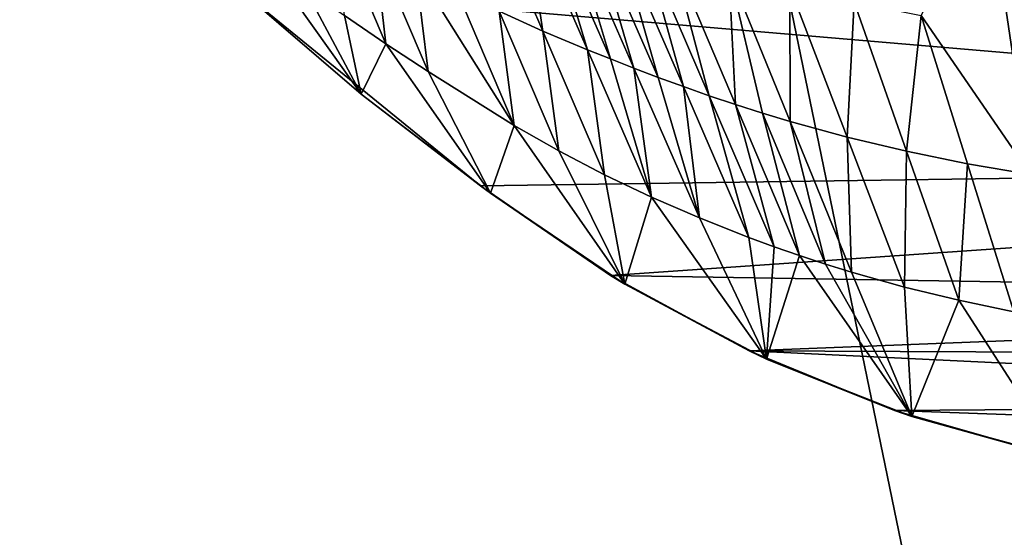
# Model space of a CAD drawing. Header units: metres. Extents: x -1204 to 0, y -809 to 0.
# Tile 41 of 111: x -834 to -668, y -260 to -173. Entities that reach past the tile are written whole.
import ezdxf

# ---------------------------------------------------------------- set-up
doc = ezdxf.new("R2010")
doc.units = ezdxf.units.M

msp = doc.modelspace()

# ---------------------------------------------------------------- linework, layer by layer
at = {"layer": 'top'}
for points in [[(-755.939514, -150.352722, 433.688721), (-745.527405, -174.585373, 498.048553), (-752.892517, -171.224625, 504.678192)], [(-755.939514, -150.352722, 433.688721), (-748.783142, -152.918121, 423.766235), (-745.527405, -174.585373, 498.048553)], [(-670.408142, -150.291504, 276.133057), (-663.208313, -198.755768, 453.357635), (-681.621887, -171.96669, 370.696869)], [(-670.408142, -150.291504, 276.133057), (-658.444458, -151.602676, 271.89743), (-663.208313, -198.755768, 453.357635)], [(-748.783142, -152.918121, 423.766235), (-737.993164, -177.746994, 491.480804), (-745.527405, -174.585373, 498.048553)], [(-745.084717, -154.201874, 418.879944), (-737.993164, -177.746994, 491.480804), (-748.783142, -152.918121, 423.766235)], [(-741.202209, -155.570221, 414.143372), (-734.129089, -179.281494, 488.255066), (-745.084717, -154.201874, 418.879944)], [(-745.084717, -154.201874, 418.879944), (-734.129089, -179.281494, 488.255066), (-737.993164, -177.746994, 491.480804)], [(-730.144409, -180.832718, 485.128632), (-734.129089, -179.281494, 488.255066), (-741.202209, -155.570221, 414.143372)], [(-741.202209, -155.570221, 414.143372), (-737.125061, -157.011215, 409.575043), (-730.144409, -180.832718, 485.128632)], [(-772.026794, -176.726257, 579.531555), (-780.622986, -156.534317, 531.939026), (-773.909912, -160.294296, 525.014587)], [(-772.026794, -176.726257, 579.531555), (-779.027222, -171.954514, 583.135681), (-780.622986, -156.534317, 531.939026)], [(-737.125061, -157.011215, 409.575043), (-726.033569, -182.393814, 482.112671), (-730.144409, -180.832718, 485.128632)], [(-737.125061, -157.011215, 409.575043), (-732.863159, -158.490784, 405.171509), (-726.033569, -182.393814, 482.112671)], [(-732.863159, -158.490784, 405.171509), (-728.423401, -159.985931, 400.934143), (-721.802124, -183.945175, 479.2052)], [(-732.863159, -158.490784, 405.171509), (-721.802124, -183.945175, 479.2052), (-726.033569, -182.393814, 482.112671)], [(-764.916565, -181.414001, 575.980713), (-772.026794, -176.726257, 579.531555), (-773.909912, -160.294296, 525.014587)], [(-773.909912, -160.294296, 525.014587), (-767.058655, -164.022842, 518.164001), (-764.916565, -181.414001, 575.980713)], [(-728.423401, -159.985931, 400.934143), (-717.454285, -185.473541, 476.407227), (-721.802124, -183.945175, 479.2052)], [(-728.423401, -159.985931, 400.934143), (-723.812683, -161.477097, 396.865082), (-717.454285, -185.473541, 476.407227)], [(-797.272644, -167.11203, 628.364624), (-792.632996, -162.085754, 590.483765), (-776.198181, -185.213669, 628.365112)], [(-792.632996, -162.085754, 590.483765), (-785.89093, -167.066299, 586.78833), (-776.198181, -185.213669, 628.365112)], [(-723.812683, -161.477097, 396.865082), (-712.994385, -186.967621, 473.720123), (-717.454285, -185.473541, 476.407227)], [(-723.812683, -161.477097, 396.865082), (-714.106873, -164.39296, 389.24118), (-712.994385, -186.967621, 473.720123)], [(-767.058655, -164.022842, 518.164001), (-750.362549, -190.515839, 569.057983), (-764.916565, -181.414001, 575.980713)], [(-767.058655, -164.022842, 518.164001), (-760.065186, -167.694702, 511.385681), (-750.362549, -190.515839, 569.057983)], [(-714.106873, -164.39296, 389.24118), (-703.800354, -167.151306, 382.320557), (-703.756165, -189.821762, 468.684906)], [(-714.106873, -164.39296, 389.24118), (-708.42688, -188.419357, 471.145477), (-712.994385, -186.967621, 473.720123)], [(-708.42688, -188.419357, 471.145477), (-714.106873, -164.39296, 389.24118), (-703.756165, -189.821762, 468.684906)], [(-797.272644, -167.11203, 662.0271), (-797.272644, -167.11203, 628.364624), (-756.035461, -200.712067, 661.147095)], [(-797.272644, -167.11203, 628.364624), (-776.198181, -185.213669, 628.365112), (-756.035461, -200.712067, 661.147095)], [(-756.035461, -200.712067, 661.147095), (-453.574677, -196.426483, 661.259766), (-797.272644, -167.11203, 662.0271)], [(-453.574677, -196.426483, 661.259766), (-421.121307, -170.231323, 661.945862), (-797.272644, -167.11203, 662.0271)], [(-776.198181, -185.213669, 628.365112), (-785.89093, -167.066299, 586.78833), (-779.027222, -171.954514, 583.135681)], [(-760.065186, -167.694702, 511.385681), (-752.892517, -171.224625, 504.678192), (-750.362549, -190.515839, 569.057983)], [(-703.800354, -167.151306, 382.320557), (-694.120667, -192.458328, 464.11319), (-703.756165, -189.821762, 468.684906)], [(-703.800354, -167.151306, 382.320557), (-692.950439, -169.692154, 376.129089), (-694.120667, -192.458328, 464.11319)], [(-752.892517, -171.224625, 504.678192), (-745.527405, -174.585373, 498.048553), (-742.83905, -194.794922, 565.695435)], [(-750.362549, -190.515839, 569.057983), (-752.892517, -171.224625, 504.678192), (-742.83905, -194.794922, 565.695435)], [(-692.950439, -169.692154, 376.129089), (-684.123047, -194.84375, 460.021851), (-694.120667, -192.458328, 464.11319)], [(-692.950439, -169.692154, 376.129089), (-681.621887, -171.96669, 370.696869), (-684.123047, -194.84375, 460.021851)], [(-776.198181, -185.213669, 628.365112), (-779.027222, -171.954514, 583.135681), (-772.026794, -176.726257, 579.531555)], [(-681.621887, -171.96669, 370.696869), (-673.804504, -196.9505, 456.430511), (-684.123047, -194.84375, 460.021851)], [(-681.621887, -171.96669, 370.696869), (-663.208313, -198.755768, 453.357635), (-673.804504, -196.9505, 456.430511)], [(-745.527405, -174.585373, 498.048553), (-735.115051, -198.818161, 562.407959), (-742.83905, -194.794922, 565.695435)], [(-745.527405, -174.585373, 498.048553), (-737.993164, -177.746994, 491.480804), (-735.115051, -198.818161, 562.407959)], [(-754.339722, -201.950394, 628.36499), (-776.198181, -185.213669, 628.365112), (-772.026794, -176.726257, 579.531555)], [(-754.339722, -201.950394, 628.36499), (-772.026794, -176.726257, 579.531555), (-764.916565, -181.414001, 575.980713)], [(-734.129089, -179.281494, 488.255066), (-727.202942, -202.575989, 559.194946), (-737.993164, -177.746994, 491.480804)], [(-737.993164, -177.746994, 491.480804), (-727.202942, -202.575989, 559.194946), (-735.115051, -198.818161, 562.407959)], [(-727.202942, -202.575989, 559.194946), (-734.129089, -179.281494, 488.255066), (-730.144409, -180.832718, 485.128632)], [(-719.086304, -206.095352, 556.113525), (-727.202942, -202.575989, 559.194946), (-730.144409, -180.832718, 485.128632)], [(-730.144409, -180.832718, 485.128632), (-726.033569, -182.393814, 482.112671), (-719.086304, -206.095352, 556.113525)], [(-750.362549, -190.515839, 569.057983), (-754.339722, -201.950394, 628.36499), (-764.916565, -181.414001, 575.980713)], [(-726.033569, -182.393814, 482.112671), (-721.802124, -183.945175, 479.2052), (-719.086304, -206.095352, 556.113525)], [(-721.802124, -183.945175, 479.2052), (-717.454285, -185.473541, 476.407227), (-710.740784, -209.399673, 553.238586)], [(-719.086304, -206.095352, 556.113525), (-721.802124, -183.945175, 479.2052), (-710.740784, -209.399673, 553.238586)], [(-756.035461, -200.712067, 661.147095), (-776.198181, -185.213669, 628.365112), (-754.339722, -201.950394, 628.36499)], [(-717.454285, -185.473541, 476.407227), (-706.484863, -210.961273, 551.880005), (-710.740784, -209.399673, 553.238586)], [(-717.454285, -185.473541, 476.407227), (-712.994385, -186.967621, 473.720123), (-706.484863, -210.961273, 551.880005)], [(-712.994385, -186.967621, 473.720123), (-702.175781, -212.458267, 550.574951), (-706.484863, -210.961273, 551.880005)], [(-712.994385, -186.967621, 473.720123), (-708.42688, -188.419357, 471.145477), (-702.175781, -212.458267, 550.574951)], [(-708.42688, -188.419357, 471.145477), (-697.815308, -213.888641, 549.324219), (-702.175781, -212.458267, 550.574951)], [(-697.815308, -213.888641, 549.324219), (-708.42688, -188.419357, 471.145477), (-703.756165, -189.821762, 468.684906)], [(-731.697998, -217.255478, 628.365051), (-754.339722, -201.950394, 628.36499), (-750.362549, -190.515839, 569.057983)], [(-742.83905, -194.794922, 565.695435), (-731.697998, -217.255478, 628.365051), (-750.362549, -190.515839, 569.057983)], [(-703.756165, -189.821762, 468.684906), (-694.120667, -192.458328, 464.11319), (-693.405212, -215.250687, 548.12854)], [(-697.815308, -213.888641, 549.324219), (-703.756165, -189.821762, 468.684906), (-693.405212, -215.250687, 548.12854)], [(-694.120667, -192.458328, 464.11319), (-684.440796, -217.765472, 545.905823), (-693.405212, -215.250687, 548.12854)], [(-694.120667, -192.458328, 464.11319), (-684.123047, -194.84375, 460.021851), (-684.440796, -217.765472, 545.905823)], [(-742.83905, -194.794922, 565.695435), (-735.115051, -198.818161, 562.407959), (-731.697998, -217.255478, 628.365051)], [(-684.123047, -194.84375, 460.021851), (-675.295471, -219.995483, 543.914734), (-684.440796, -217.765472, 545.905823)], [(-684.123047, -194.84375, 460.021851), (-673.804504, -196.9505, 456.430511), (-675.295471, -219.995483, 543.914734)], [(-756.035461, -200.712067, 661.147095), (-734.088074, -215.793106, 660.752136), (-453.574677, -196.426483, 661.259766)], [(-734.088074, -215.793106, 660.752136), (-488.069458, -219.836548, 660.646545), (-453.574677, -196.426483, 661.259766)], [(-673.804504, -196.9505, 456.430511), (-665.986877, -221.934464, 542.16449), (-675.295471, -219.995483, 543.914734)], [(-663.208313, -198.755768, 453.357635), (-665.986877, -221.934464, 542.16449), (-673.804504, -196.9505, 456.430511)], [(-735.115051, -198.818161, 562.407959), (-727.202942, -202.575989, 559.194946), (-731.697998, -217.255478, 628.365051)], [(-756.035461, -200.712067, 661.147095), (-754.339722, -201.950394, 628.36499), (-734.088074, -215.793106, 660.752136)], [(-754.339722, -201.950394, 628.36499), (-731.697998, -217.255478, 628.365051), (-734.088074, -215.793106, 660.752136)], [(-731.697998, -217.255478, 628.365051), (-727.202942, -202.575989, 559.194946), (-707.784668, -229.913101, 628.365051)], [(-727.202942, -202.575989, 559.194946), (-719.086304, -206.095352, 556.113525), (-707.784668, -229.913101, 628.365051)], [(-707.784668, -229.913101, 628.365051), (-719.086304, -206.095352, 556.113525), (-710.740784, -209.399673, 553.238586)], [(-710.740784, -209.399673, 553.238586), (-706.484863, -210.961273, 551.880005), (-707.784668, -229.913101, 628.365051)], [(-706.484863, -210.961273, 551.880005), (-702.175781, -212.458267, 550.574951), (-707.784668, -229.913101, 628.365051)], [(-707.784668, -229.913101, 628.365051), (-702.175781, -212.458267, 550.574951), (-683.207703, -239.596634, 628.365051)], [(-702.175781, -212.458267, 550.574951), (-697.815308, -213.888641, 549.324219), (-683.207703, -239.596634, 628.365051)], [(-683.207703, -239.596634, 628.365051), (-697.815308, -213.888641, 549.324219), (-693.405212, -215.250687, 548.12854)], [(-734.088074, -215.793106, 660.752136), (-731.697998, -217.255478, 628.365051), (-710.717712, -228.542419, 660.418274)], [(-734.088074, -215.793106, 660.752136), (-710.717712, -228.542419, 660.418274), (-488.069458, -219.836548, 660.646545)], [(-693.405212, -215.250687, 548.12854), (-684.440796, -217.765472, 545.905823), (-683.207703, -239.596634, 628.365051)], [(-731.697998, -217.255478, 628.365051), (-707.784668, -229.913101, 628.365051), (-710.717712, -228.542419, 660.418274)], [(-684.440796, -217.765472, 545.905823), (-675.295471, -219.995483, 543.914734), (-683.207703, -239.596634, 628.365051)], [(-710.717712, -228.542419, 660.418274), (-506.583282, -229.433746, 660.395203), (-488.069458, -219.836548, 660.646545)], [(-683.207703, -239.596634, 628.365051), (-675.295471, -219.995483, 543.914734), (-658.213867, -246.410934, 628.365051)], [(-675.295471, -219.995483, 543.914734), (-665.986877, -221.934464, 542.16449), (-658.213867, -246.410934, 628.365051)], [(-710.717712, -228.542419, 660.418274), (-707.784668, -229.913101, 628.365051), (-686.144775, -238.601486, 660.154846)], [(-506.583282, -229.433746, 660.395203), (-710.717712, -228.542419, 660.418274), (-525.855164, -237.400314, 660.186523)], [(-710.717712, -228.542419, 660.418274), (-686.144775, -238.601486, 660.154846), (-525.855164, -237.400314, 660.186523)], [(-707.784668, -229.913101, 628.365051), (-683.207703, -239.596634, 628.365051), (-686.144775, -238.601486, 660.154846)], [(-525.855164, -237.400314, 660.186523), (-686.144775, -238.601486, 660.154846), (-545.753784, -243.656891, 660.022644)], [(-686.144775, -238.601486, 660.154846), (-683.207703, -239.596634, 628.365051), (-660.522278, -245.901733, 659.963684)], [(-686.144775, -238.601486, 660.154846), (-660.522278, -245.901733, 659.963684), (-545.753784, -243.656891, 660.022644)], [(-683.207703, -239.596634, 628.365051), (-658.213867, -246.410934, 628.365051), (-660.522278, -245.901733, 659.963684)]]:
    msp.add_3dface(points, dxfattribs=at)
at = {"layer": 'top0123459'}
for points in [[(-887.021179, -753.244812, 90), (-1194.042358, -10, 90), (-633.427063, -638.481384, 90)], [(-1194.042358, -10, 90), (-626.241211, -632.856445, 90), (-633.427063, -638.481384, 90)], [(-10, -10, 90), (-602.021179, -625.846375, 90), (-1194.042358, -10, 90)], [(-602.021179, -625.846375, 90), (-610.037109, -626.560547, 90), (-1194.042358, -10, 90)], [(-1194.042358, -10, 90), (-610.037109, -626.560547, 90), (-618.258606, -628.853394, 90)], [(-618.258606, -628.853394, 90), (-626.241211, -632.856445, 90), (-1194.042358, -10, 90)], [(-1136.397095, -246.592377, 115.718773), (-782.271667, -85.030106, 118.538857), (-843.515747, -81.898308, 118.593521)], [(-720.814026, -87.26474, 118.499847), (-782.271667, -85.030106, 118.538857), (-1136.397095, -246.592377, 115.718773)], [(-613.877686, -606.131226, 109.443001), (-720.814026, -87.26474, 118.499847), (-1139.987671, -324.029175, 114.367111)], [(-720.814026, -87.26474, 118.499847), (-1138.536865, -284.940247, 115.049408), (-1139.987671, -324.029175, 114.367111)], [(-1138.536865, -284.940247, 115.049408), (-720.814026, -87.26474, 118.499847), (-1136.397095, -246.592377, 115.718773)], [(-602.021118, -88.983696, 118.469841), (-720.814026, -87.26474, 118.499847), (-613.877686, -606.131226, 109.443001)]]:
    msp.add_3dface(points, dxfattribs=at)

doc.saveas('drawing.dxf')
